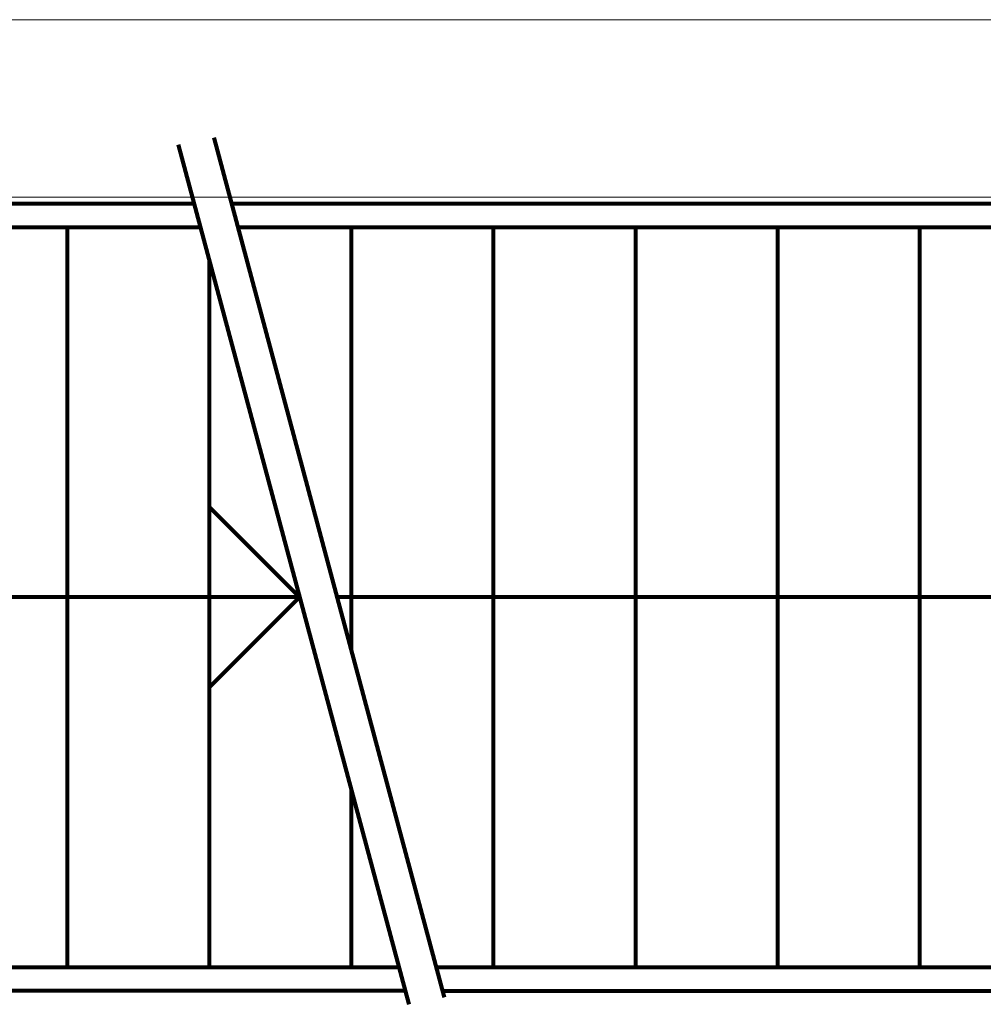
# Model space of a CAD drawing. Header units: millimetres. Extents: x -34570 to 24172, y 36800 to 73669.
# Tile 50 of 91: x 2086 to 3714, y 53821 to 55485. Entities that reach past the tile are written whole.
import ezdxf

# ---------------------------------------------------------------- set-up
doc = ezdxf.new("R2010")
doc.units = ezdxf.units.MM
doc.layers.add('Algemeen01', color=253, linetype='Continuous', lineweight=80)
doc.layers.add('Standard', color=253, linetype='Continuous', lineweight=9)

msp = doc.modelspace()

# ---------------------------------------------------------------- linework, layer by layer
at = {"layer": 'Algemeen01'}
for p, q in [((2413.94629, 55286.00345), (2803.19919, 53833.29187)), ((2353.83351, 55273.8778), (2743.08641, 53821.16622)), ((656.48348, 55174.17187), (2380.54963, 55174.17187)), ((2443.91147, 55174.17187), (4686.48348, 55174.17187)), ((696.48348, 55134.17187), (2391.2676, 55134.17187)), ((2166.48348, 53884.17187), (2166.48348, 55134.17187)), ((2454.62944, 55134.17187), (4566.48348, 55134.17187)), ((2646.48348, 54418.16285), (2646.48348, 55134.17187)), ((2886.48348, 53884.17187), (2886.48348, 55134.17187)), ((3126.48348, 53884.17187), (3126.48348, 55134.17187)), ((3366.48348, 53884.17187), (3366.48348, 55134.17187)), ((3606.48348, 53884.17187), (3606.48348, 55134.17187)), ((2406.48348, 53884.17187), (2406.48348, 55077.38543)), ((2558.73585, 54509.17187), (2406.78072, 54661.127)), ((2558.73585, 54509.17187), (1926.48348, 54509.17187)), ((2558.73585, 54509.17187), (2406.78072, 54357.21675)), ((4566.48348, 54509.17187), (2622.09769, 54509.17187)), ((2646.48348, 53884.17187), (2646.48348, 54181.69324)), ((2040.48348, 53884.17187), (2726.20409, 53884.17187)), ((2789.56593, 53884.17187), (4566.48348, 53884.17187)), ((2736.92206, 53844.17187), (2040.48348, 53844.17187)), ((2800.2839, 53844.17187), (4206.48348, 53844.17187)), ((2800.2839, 53844.17187), (4206.48348, 53844.17187)), ((2800.2839, 53844.17187), (4686.48348, 53844.17187))]:
    msp.add_line(p, q, dxfattribs=at)
at = {"layer": 'Standard'}
for p, q in [((4806.45609, 55484.81741), (646.53885, 55484.81741)), ((646.53885, 55184.81741), (4806.45609, 55184.81741))]:
    msp.add_line(p, q, dxfattribs=at)

doc.saveas('drawing.dxf')
